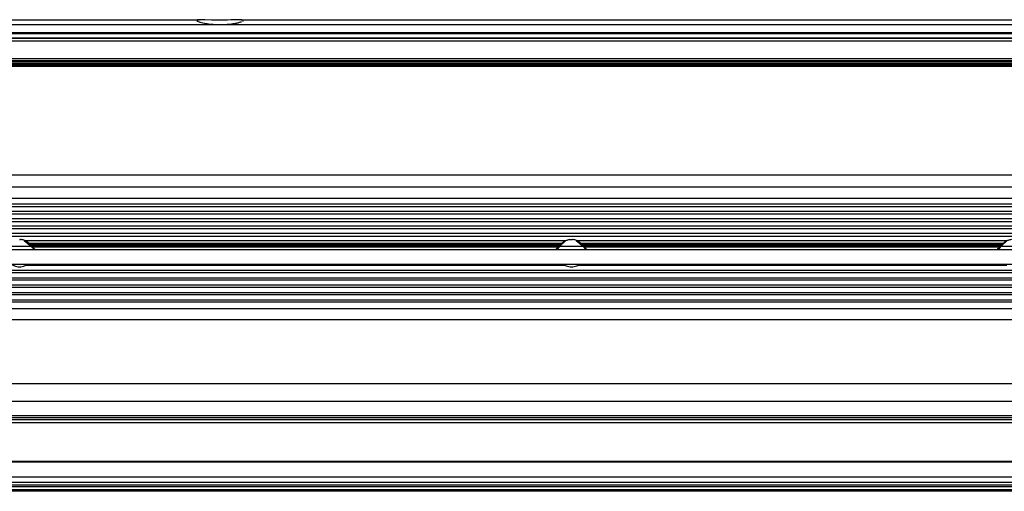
# Model space of a CAD drawing. Header units: millimetres. Extents: x -960 to 506, y 235 to 390.
# Tile 27 of 32: x 79 to 347, y 240 to 369. Entities that reach past the tile are written whole.
import ezdxf

# ---------------------------------------------------------------- set-up
doc = ezdxf.new("R2010")
doc.units = ezdxf.units.MM

# ---------------------------------------------------------------- blocks, each defined once
blk = doc.blocks.new('Gehaeuseblech-oben-S120__20', base_point=(-821.22, 264.82))
at = {"color": 1, "linetype": 'Continuous'}
for p, q in [((-128.06, 326.47), (404.52, 326.47)), ((408.8, 269.63), (19.34, 269.63)), ((408.94, 264.82), (18.86, 264.82))]:
    blk.add_line(p, q, dxfattribs=at)
blk = doc.blocks.new('Fuehrung-S120__22', base_point=(-777.14, 355.87))
at = {"color": 1, "linetype": 'Continuous'}
for p, q in [((364.86, 367.22), (-777.14, 367.22)), ((364.86, 365.07), (-777.14, 365.07)), ((364.86, 364.79), (-777.14, 364.79)), ((-777.14, 363.73), (364.86, 363.73)), ((364.86, 363.49), (-777.14, 363.49)), ((-145.1, 357.14), (364.86, 357.14)), ((-144.83, 356.72), (364.86, 356.72)), ((-144.7, 356.37), (364.86, 356.37))]:
    blk.add_line(p, q, dxfattribs=at)
at = {"color": 7, "linetype": 'Continuous'}
for p, q in [((-200.44, 368.62), (128.17, 368.62)), ((127.53, 368.26), (127.68, 368.2)), ((127.91, 368.62), (127.68, 368.61)), ((127.68, 368.2), (127.91, 368.11)), ((128.17, 368.62), (127.91, 368.62)), ((128.11, 368.04), (128.26, 368)), ((128.47, 368.62), (128.17, 368.62)), ((128.26, 368), (128.42, 367.95)), ((128.42, 367.95), (128.78, 367.86)), ((128.84, 368.61), (128.47, 368.62)), ((128.78, 367.86), (129.18, 367.77)), ((129.7, 368.58), (128.84, 368.61)), ((129.18, 367.77), (129.62, 367.68)), ((129.62, 367.68), (129.85, 367.63)), ((131.51, 368.52), (129.7, 368.58)), ((129.85, 367.63), (130.09, 367.59)), ((130.09, 367.59), (130.34, 367.55)), ((130.34, 367.55), (130.73, 367.5)), ((130.73, 367.5), (131.26, 367.43)), ((131.26, 367.43), (131.4, 367.42)), ((131.4, 367.42), (131.82, 367.38)), ((132.37, 368.5), (131.51, 368.52)), ((131.82, 367.38), (131.96, 367.37)), ((131.96, 367.37), (132.39, 367.34)), ((132.97, 368.49), (132.37, 368.5)), ((132.39, 367.34), (132.54, 367.33)), ((132.54, 367.33), (132.97, 367.31)), ((133.85, 368.48), (132.97, 368.49)), ((132.97, 367.31), (133.13, 367.3)), ((133.13, 367.3), (133.49, 367.29)), ((133.49, 367.29), (133.86, 367.29)), ((135.05, 368.49), (133.85, 368.48)), ((133.86, 367.29), (134.15, 367.29)), ((134.15, 367.29), (134.37, 367.3)), ((134.37, 367.3), (134.74, 367.31)), ((134.74, 367.31), (134.88, 367.31)), ((134.88, 367.31), (135.18, 367.33)), ((135.9, 368.51), (135.05, 368.49)), ((135.18, 367.33), (135.32, 367.34)), ((135.32, 367.34), (135.76, 367.37)), ((135.76, 367.37), (135.9, 367.38)), ((136.75, 368.54), (135.9, 368.51)), ((135.9, 367.38), (136.32, 367.42)), ((136.32, 367.42), (136.59, 367.45)), ((136.59, 367.45), (136.98, 367.5)), ((138.67, 368.61), (136.75, 368.54)), ((136.98, 367.5), (137.12, 367.52)), ((137.12, 367.52), (137.38, 367.55)), ((137.38, 367.55), (137.63, 367.59)), ((137.63, 367.59), (137.97, 367.65)), ((137.97, 367.65), (138.32, 367.72)), ((138.32, 367.72), (138.53, 367.77)), ((138.53, 367.77), (138.74, 367.81)), ((139.2, 368.62), (138.67, 368.61)), ((138.74, 367.81), (139.12, 367.91)), ((139.12, 367.91), (139.45, 368)), ((139.56, 368.62), (139.2, 368.62)), ((139.45, 368), (139.71, 368.08)), ((139.8, 368.62), (139.56, 368.62)), ((139.56, 368.62), (364.86, 368.62)), ((140.09, 368.22), (140.26, 368.3)), ((-777.14, 363.73), (364.86, 363.73)), ((364.86, 355.87), (-144.59, 355.87))]:
    blk.add_line(p, q, dxfattribs=at)
blk = doc.blocks.new('Gehäuserahmen-lang__24', base_point=(-815.18, 240.37))
at = {"color": 1, "linetype": 'Continuous'}
for p, q in [((402.89, 240.58), (-815.18, 240.58)), ((355.36, 240.37), (-815.18, 240.37))]:
    blk.add_line(p, q, dxfattribs=at)
at = {"color": 7, "linetype": 'Continuous'}
blk.add_line((355.36, 240.37), (-706.68, 240.37), dxfattribs=at)
blk = doc.blocks.new('Rahmen-lang-S120__25', base_point=(-815.18, 260.47))
at = {"color": 7, "linetype": 'Continuous'}
blk.add_line((23.86, 260.97), (402.89, 260.97), dxfattribs=at)
at = {"color": 1, "linetype": 'Continuous'}
blk.add_line((23.86, 260.47), (402.89, 260.47), dxfattribs=at)
blk = doc.blocks.new('Dekorleiste-S120_1__26', base_point=(-777.14, 357.16))
at = {"color": 1, "linetype": 'Continuous'}
for p, q in [((-777.14, 362.83), (364.86, 362.83)), ((-146.25, 358.1), (364.86, 358.1)), ((-145.43, 357.5), (364.86, 357.5)), ((364.86, 357.16), (-145.11, 357.16))]:
    blk.add_line(p, q, dxfattribs=at)
at = {"color": 7, "linetype": 'Continuous'}
blk.add_line((-777.14, 362.83), (364.86, 362.83), dxfattribs=at)
blk = doc.blocks.new('Rahmendeckel-bearb__1__27', base_point=(-815.18, 240.76))
at = {"color": 7, "linetype": 'Continuous'}
for p, q in [((402.89, 259.77), (23.86, 259.77)), ((-815.18, 240.76), (402.89, 240.76))]:
    blk.add_line(p, q, dxfattribs=at)
at = {"color": 1, "linetype": 'Continuous'}
for p, q in [((23.86, 259.08), (402.36, 259.08)), ((402.36, 248.47), (23.86, 248.47)), ((402.36, 248.26), (23.86, 248.26)), ((-814.64, 244.27), (402.36, 244.27)), ((402.36, 242.8), (-814.64, 242.8)), ((402.36, 242.01), (-814.64, 242.01)), ((402.36, 241.58), (-814.64, 241.58)), ((402.36, 240.78), (-814.64, 240.78))]:
    blk.add_line(p, q, dxfattribs=at)
blk = doc.blocks.new('Gehaeuse-kpl_-S120__46', base_point=(-877.34, 235.31))
for name, p in [('Fuehrung-S120__22', (-777.14, 355.87)), ('Dekorleiste-S120_1__26', (-777.14, 357.16)), ('Gehaeuseblech-oben-S120__20', (-821.22, 264.82)), ('Rahmen-lang-S120__25', (-815.18, 260.47)), ('Rahmendeckel-bearb__1__27', (-815.18, 240.76)), ('Gehäuserahmen-lang__24', (-815.18, 240.37))]:
    blk.add_blockref(name, p)
blk = doc.blocks.new('Haltebuegel__47', base_point=(-902.62, 286.83))
at = {"color": 7, "linetype": 'Continuous'}
for p, q in [((-192.04, 323.13), (395.38, 323.13)), ((-192.22, 287.11), (395.38, 287.11))]:
    blk.add_line(p, q, dxfattribs=at)
at = {"color": 1, "linetype": 'Continuous'}
for p, q in [((-188.8, 320.13), (395.38, 320.13)), ((395.38, 318.44), (-187.44, 318.44)), ((-186.98, 317.78), (395.38, 317.78)), ((395.38, 316.48), (-186.16, 316.48)), ((-185.8, 315.82), (395.38, 315.82)), ((395.38, 314.44), (-185.11, 314.44)), ((-184.83, 313.78), (395.38, 313.78)), ((395.38, 312.48), (-184.34, 312.48)), ((-184.12, 311.82), (395.38, 311.82)), ((395.38, 310.44), (-183.74, 310.44)), ((-183.6, 309.78), (395.38, 309.78)), ((227.77, 308.48), (80.99, 308.48)), ((347.77, 308.48), (230.99, 308.48)), ((81.93, 307.82), (226.83, 307.82)), ((226.51, 307.48), (82.25, 307.48)), ((82.47, 307.18), (226.29, 307.18)), ((82.47, 307.18), (226.29, 307.18)), ((82.65, 306.88), (226.11, 306.88)), ((231.93, 307.82), (346.83, 307.82)), ((346.51, 307.48), (232.25, 307.48)), ((232.47, 307.18), (346.29, 307.18)), ((232.47, 307.18), (346.29, 307.18)), ((232.65, 306.88), (346.11, 306.88)), ((-184.96, 300.48), (395.38, 300.48)), ((395.38, 299.82), (-184.26, 299.82)), ((227.8, 301.78), (80.96, 301.78)), ((347.8, 301.78), (230.96, 301.78)), ((395.38, 297.78), (-184.37, 297.78)), ((-184.16, 298.44), (395.38, 298.44)), ((395.38, 295.82), (-185.16, 295.82)), ((-184.87, 296.48), (395.38, 296.48)), ((395.38, 291.82), (-187.52, 291.82)), ((-187.05, 292.48), (395.38, 292.48)), ((395.38, 293.78), (-186.22, 293.78)), ((-185.85, 294.44), (395.38, 294.44)), ((-188.9, 290.13), (395.38, 290.13)), ((-192.22, 287.11), (395.38, 287.11))]:
    blk.add_line(p, q, dxfattribs=at)
blk = doc.blocks.new('Tragblech-2__54', base_point=(-186.61, 301.4))
at = {"color": 7, "linetype": 'Continuous'}
for p, q in [((79.32, 308.84), (79.64, 308.84)), ((80.64, 308.62), (82.62, 306.92)), ((226.14, 306.92), (227.83, 308.56)), ((228.99, 308.82), (229.32, 308.84)), ((229.32, 308.84), (229.64, 308.84)), ((230.64, 308.62), (232.62, 306.92)), ((347.83, 308.56), (346.14, 306.92)), ((-185.8, 306.18), (359.65, 306.16)), ((82.62, 306.92), (83.46, 306.21)), ((225.08, 306.17), (226.14, 306.92)), ((232.62, 306.92), (233.46, 306.21)), ((346.14, 306.92), (345.26, 306.19)), ((356.59, 302.04), (-81.48, 302.04))]:
    blk.add_line(p, q, dxfattribs=at)
at = {"color": 1, "linetype": 'Continuous'}
blk.add_line((359.65, 302.06), (-185.8, 302.08), dxfattribs=at)
at = {"color": 7, "linetype": 'Continuous'}
for points in [[(82.62, 306.92), (82.08, 307.67), (81.37, 308.26), (80.54, 308.66), (79.64, 308.84)], [(228.99, 308.82), (228.13, 308.62), (227.33, 308.22), (226.65, 307.65), (226.14, 306.92)], [(232.62, 306.92), (232.08, 307.67), (231.37, 308.26), (230.54, 308.66), (229.64, 308.84)], [(348.99, 308.82), (348.13, 308.62), (347.33, 308.22), (346.65, 307.65), (346.14, 306.92)], [(82.62, 306.92), (82.82, 306.65), (83.07, 306.42), (83.36, 306.26), (83.68, 306.17)], [(225.08, 306.17), (225.4, 306.26), (225.69, 306.42), (225.94, 306.65), (226.14, 306.92)], [(232.62, 306.92), (232.82, 306.65), (233.07, 306.42), (233.36, 306.26), (233.68, 306.17)], [(345.03, 306.16), (345.37, 306.25), (345.67, 306.41), (345.93, 306.64), (346.14, 306.92)], [(77.31, 302.06), (77.93, 301.72), (78.61, 301.51), (79.31, 301.43), (80.02, 301.49), (80.71, 301.68), (81.34, 301.99)], [(77.31, 302.06), (77.93, 301.72), (78.61, 301.51), (79.31, 301.43), (80.02, 301.49), (80.71, 301.68), (81.34, 301.99)], [(77.31, 302.06), (77.93, 301.72), (78.61, 301.51), (79.31, 301.43), (80.02, 301.49), (80.71, 301.68), (81.34, 301.99)], [(77.31, 302.06), (77.93, 301.72), (78.61, 301.51), (79.31, 301.43), (80.02, 301.49), (80.71, 301.68), (81.34, 301.99)], [(96.38, 302.05), (96.48, 302.05), (96.78, 302.05), (97.26, 302.05), (97.88, 302.05), (98.6, 302.05), (99.38, 302.05), (100.16, 302.05), (100.88, 302.05), (101.5, 302.05), (101.98, 302.05), (102.28, 302.05), (102.38, 302.05), (102.28, 302.05), (101.98, 302.05), (101.5, 302.05), (100.88, 302.05), (100.16, 302.05), (99.38, 302.05), (98.6, 302.05), (97.88, 302.05), (97.26, 302.05), (96.78, 302.05), (96.48, 302.05), (96.38, 302.05)], [(206.38, 302.05), (206.48, 302.05), (206.78, 302.05), (207.26, 302.05), (207.88, 302.05), (208.6, 302.05), (209.38, 302.05), (210.16, 302.05), (210.88, 302.05), (211.5, 302.05), (211.98, 302.05), (212.28, 302.05), (212.38, 302.05), (212.28, 302.05), (211.98, 302.05), (211.5, 302.05), (210.88, 302.05), (210.16, 302.05), (209.38, 302.05), (208.6, 302.05), (207.88, 302.05), (207.26, 302.05), (206.78, 302.05), (206.48, 302.05), (206.38, 302.05)], [(227.31, 302.06), (227.95, 301.72), (228.65, 301.5), (229.38, 301.43), (230.11, 301.5), (230.81, 301.72), (231.45, 302.06)], [(227.31, 302.06), (227.95, 301.72), (228.65, 301.5), (229.38, 301.43), (230.11, 301.5), (230.81, 301.72), (231.45, 302.06)], [(227.31, 302.06), (227.95, 301.72), (228.65, 301.5), (229.38, 301.43), (230.11, 301.5), (230.81, 301.72), (231.45, 302.06)], [(227.31, 302.06), (227.95, 301.72), (228.65, 301.5), (229.38, 301.43), (230.11, 301.5), (230.81, 301.72), (231.45, 302.06)], [(246.38, 302.05), (246.48, 302.05), (246.78, 302.05), (247.26, 302.05), (247.88, 302.05), (248.6, 302.05), (249.38, 302.05), (250.16, 302.05), (250.88, 302.05), (251.5, 302.05), (251.98, 302.05), (252.28, 302.05), (252.38, 302.05), (252.28, 302.05), (251.98, 302.05), (251.5, 302.05), (250.88, 302.05), (250.16, 302.05), (249.38, 302.05), (248.6, 302.05), (247.88, 302.05), (247.26, 302.05), (246.78, 302.05), (246.48, 302.05), (246.38, 302.05)], [(326.38, 302.05), (326.48, 302.05), (326.78, 302.05), (327.26, 302.05), (327.88, 302.05), (328.6, 302.05), (329.38, 302.05), (330.16, 302.05), (330.88, 302.05), (331.5, 302.05), (331.98, 302.05), (332.28, 302.05), (332.38, 302.05), (332.28, 302.05), (331.98, 302.05), (331.5, 302.05), (330.88, 302.05), (330.16, 302.05), (329.38, 302.05), (328.6, 302.05), (327.88, 302.05), (327.26, 302.05), (326.78, 302.05), (326.48, 302.05), (326.38, 302.05)]]:
    blk.add_spline(points, degree=3, dxfattribs=at)
at = {"color": 1, "linetype": 'Continuous'}
for points in [[(82.62, 306.92), (82.5, 306.92), (82.16, 306.92), (81.63, 306.93), (80.96, 306.93), (80.18, 306.93), (79.34, 306.93), (78.51, 306.93), (77.74, 306.93), (77.07, 306.93), (76.56, 306.92), (76.24, 306.92), (76.14, 306.92)], [(232.62, 306.92), (232.5, 306.92), (232.16, 306.92), (231.63, 306.93), (230.96, 306.93), (230.18, 306.93), (229.34, 306.93), (228.51, 306.93), (227.74, 306.93), (227.07, 306.93), (226.56, 306.92), (226.24, 306.92), (226.14, 306.92)], [(352.62, 306.92), (352.5, 306.92), (352.16, 306.92), (351.63, 306.93), (350.96, 306.93), (350.18, 306.93), (349.34, 306.93), (348.51, 306.93), (347.74, 306.93), (347.07, 306.93), (346.56, 306.92), (346.24, 306.92), (346.14, 306.92)]]:
    blk.add_spline(points, degree=3, dxfattribs=at)
blk = doc.blocks.new('Tragblech-geschweisst__56', base_point=(-802.62, 282.59))
blk.add_blockref('Tragblech-2__54', (-186.61, 301.4))
blk = doc.blocks.new('Haltebuegel-MAN-S120__69', base_point=(-960.38, 261.68))
for name, p in [('Tragblech-geschweisst__56', (-802.62, 282.59)), ('Haltebuegel__47', (-902.62, 286.83))]:
    blk.add_blockref(name, p)
blk = doc.blocks.new('S120_1__70', base_point=(-960.38, 235.31))
for name, p in [('Haltebuegel-MAN-S120__69', (-960.38, 261.68)), ('Gehaeuse-kpl_-S120__46', (-877.34, 235.31))]:
    blk.add_blockref(name, p)
blk = doc.blocks.new('Drfsicht1', base_point=(-227, 359))
blk.add_blockref('S120_1__70', (-960.38, 235.31))

msp = doc.modelspace()

# ---------------------------------------------------------------- block references
msp.add_blockref('Drfsicht1', (-227, 359))

doc.saveas('drawing.dxf')
